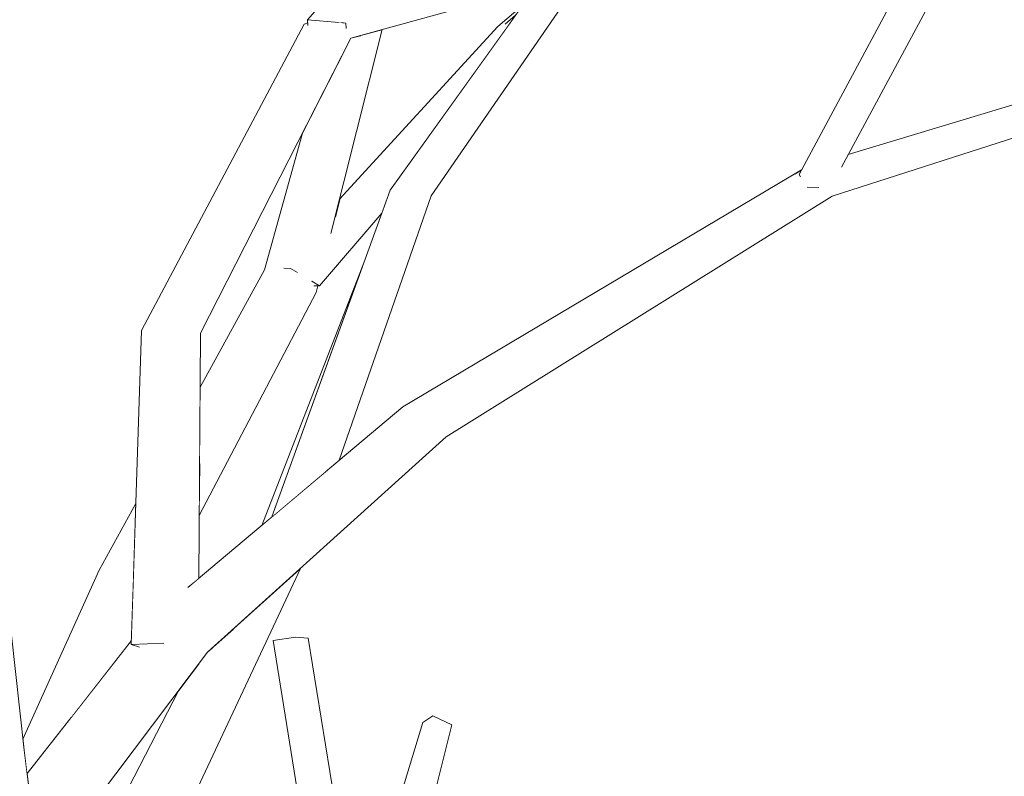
# Model space of a CAD drawing. Extents: x -289599 to -184549, y 66678 to 295474.
# Tile 192 of 256: x -265369 to -265220, y 71905 to 72020. Entities that reach past the tile are written whole.
import ezdxf

# ---------------------------------------------------------------- set-up
doc = ezdxf.new("R2010")
doc.units = 0
doc.header["$MEASUREMENT"] = 0
doc.linetypes.add('Wipeout_Contour', pattern=[1000, 0, -1000])
doc.layers.add('arch drzewa', color=8, linetype='Continuous')
doc.layers.add('arch drzewa_Nr_Pióra__4', color=8, linetype='Continuous', lineweight=9)

msp = doc.modelspace()

# ---------------------------------------------------------------- wipeouts: each hides what was drawn before it
at = {"color": 254, "linetype": 'Wipeout_Contour', "lineweight": 0, "ltscale": 966465.544894}
msp.add_wipeout([(-265316.82, 71982.83), (-265332.23, 71943.14), (-265330.72, 71944.41)], dxfattribs=at).dxf.layer = 'arch drzewa'
at = {"color": 254, "linetype": 'Wipeout_Contour', "lineweight": 0, "ltscale": 2254929.429826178}
msp.add_wipeout([(-265325.23, 71926.05), (-265327.16, 71926.23), (-265318.89, 71875.2), (-265318.38, 71875.83), (-265318.12, 71876.25), (-265317.49, 71873.74), (-265316.74, 71873.67)], dxfattribs=at).dxf.layer = 'arch drzewa'
at = {"color": 254, "linetype": 'Wipeout_Contour', "lineweight": 0, "ltscale": 1288650.811397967}
msp.add_wipeout([(-265356.55, 71889.59), (-265339.44, 71924.86), (-265340.45, 71923.95), (-265341.49, 71922.57)], dxfattribs=at).dxf.layer = 'arch drzewa'
at = {"color": 254, "linetype": 'Wipeout_Contour', "lineweight": 0, "ltscale": 966369.739331}
msp.add_wipeout([(-265309.69, 71888.5), (-265303.5, 71912.94), (-265306.37, 71914.34)], dxfattribs=at).dxf.layer = 'arch drzewa'
at = {"color": 254, "linetype": 'Wipeout_Contour', "lineweight": 0, "ltscale": 1288743.569176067}
msp.add_wipeout([(-265379.82, 71908.69), (-265380.51, 71909.23), (-265366.86, 71827.79), (-265375.5, 71906.45)], dxfattribs=at).dxf.layer = 'arch drzewa'

# ---------------------------------------------------------------- next in the draw order: wipeouts: each hides what was drawn before it
at = {"color": 254, "linetype": 'Wipeout_Contour', "lineweight": 0, "ltscale": 1288594.570088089}
msp.add_wipeout([(-265312.83, 71993.87), (-265322.68, 71951.17), (-265320.52, 71952.99), (-265306.64, 71992.99)], dxfattribs=at).dxf.layer = 'arch drzewa'
at = {"color": 254, "linetype": 'Wipeout_Contour', "lineweight": 0, "ltscale": 1932817.199577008}
msp.add_wipeout([(-265327.16, 71926.23), (-265330.53, 71925.7), (-265322.04, 71873.32), (-265321.67, 71873.38), (-265320.01, 71874.63), (-265318.89, 71875.2)], dxfattribs=at).dxf.layer = 'arch drzewa'
at = {"color": 254, "linetype": 'Wipeout_Contour', "lineweight": 0, "ltscale": 1288663.742512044}
msp.add_wipeout([(-265360.22, 71888.25), (-265356.55, 71889.59), (-265341.49, 71922.57), (-265344.86, 71918.1)], dxfattribs=at).dxf.layer = 'arch drzewa'
at = {"color": 254, "linetype": 'Wipeout_Contour', "lineweight": 0, "ltscale": 966372.402625}
msp.add_wipeout([(-265306.37, 71914.34), (-265311.87, 71892.22), (-265309.69, 71888.5)], dxfattribs=at).dxf.layer = 'arch drzewa'
at = {"color": 254, "linetype": 'Wipeout_Contour', "lineweight": 0, "ltscale": 3221710.14158554}
msp.add_wipeout([(-265380.51, 71909.23), (-265380.54, 71909.26), (-265375.03, 71830.68), (-265369.26, 71828.64), (-265367.65, 71829.54), (-265367.61, 71829.48), (-265367.58, 71829.57), (-265367.59, 71829), (-265367.57, 71828.04), (-265366.86, 71827.79)], dxfattribs=at).dxf.layer = 'arch drzewa'

# ---------------------------------------------------------------- next in the draw order: wipeouts: each hides what was drawn before it
at = {"color": 254, "linetype": 'Wipeout_Contour', "lineweight": 0, "ltscale": 966413.524341}
msp.add_wipeout([(-265306.64, 71992.99), (-265284.53, 72025.1), (-265289.8, 72026)], dxfattribs=at).dxf.layer = 'arch drzewa'
at = {"color": 254, "linetype": 'Wipeout_Contour', "lineweight": 0, "ltscale": 1288609.580952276}
msp.add_wipeout([(-265312.83, 71993.87), (-265330.72, 71944.41), (-265325.6, 71948.72), (-265322.68, 71951.17)], dxfattribs=at).dxf.layer = 'arch drzewa'
at = {"color": 254, "linetype": 'Wipeout_Contour', "lineweight": 0, "ltscale": 966468.373462}
msp.add_wipeout([(-265336.41, 71927.6), (-265349.47, 71887.39), (-265326.34, 71936.7)], dxfattribs=at).dxf.layer = 'arch drzewa'
at = {"color": 254, "linetype": 'Wipeout_Contour', "lineweight": 0, "ltscale": 966377.280142}
msp.add_wipeout([(-265311.87, 71892.22), (-265306.37, 71914.34), (-265307.88, 71913.31)], dxfattribs=at).dxf.layer = 'arch drzewa'
at = {"color": 254, "linetype": 'Wipeout_Contour', "lineweight": 0, "ltscale": 1933094.51166417}
msp.add_wipeout([(-265375.44, 71906.41), (-265358.45, 71831.3), (-265368.18, 71909.14), (-265372.05, 71907.96), (-265374.32, 71905.66), (-265374.67, 71905.92)], dxfattribs=at).dxf.layer = 'arch drzewa'

# ---------------------------------------------------------------- next in the draw order: linework, layer by layer
at = {"layer": 'arch drzewa_Nr_Pióra__4', "linetype": 'Continuous'}
msp.add_line((-265303.5, 71912.94), (-265306.37, 71914.34), dxfattribs=at)

# ---------------------------------------------------------------- next in the draw order: wipeouts: each hides what was drawn before it
at = {"color": 254, "linetype": 'Wipeout_Contour', "lineweight": 0, "ltscale": 966432.531007}
msp.add_wipeout([(-265289.8, 72026), (-265312.83, 71993.87), (-265306.64, 71992.99)], dxfattribs=at).dxf.layer = 'arch drzewa'
at = {"color": 254, "linetype": 'Wipeout_Contour', "lineweight": 0, "ltscale": 966601.571578}
msp.add_wipeout([(-265375.05, 71971.27), (-265381.27, 71970.36), (-265368.18, 71909.14)], dxfattribs=at).dxf.layer = 'arch drzewa'
at = {"color": 254, "linetype": 'Wipeout_Contour', "lineweight": 0, "ltscale": 1288646.029287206}
msp.add_wipeout([(-265356.55, 71889.59), (-265349.47, 71887.39), (-265336.41, 71927.6), (-265339.44, 71924.86)], dxfattribs=at).dxf.layer = 'arch drzewa'
at = {"color": 254, "linetype": 'Wipeout_Contour', "lineweight": 0, "ltscale": 966379.237248}
msp.add_wipeout([(-265307.88, 71913.31), (-265315.25, 71889.26), (-265311.87, 71892.22)], dxfattribs=at).dxf.layer = 'arch drzewa'
at = {"color": 254, "linetype": 'Wipeout_Contour', "lineweight": 0, "ltscale": 1288698.060008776}
msp.add_wipeout([(-265375.44, 71906.41), (-265375.5, 71906.45), (-265366.86, 71827.79), (-265358.45, 71831.3)], dxfattribs=at).dxf.layer = 'arch drzewa'

# ---------------------------------------------------------------- next in the draw order: linework, layer by layer
at = {"layer": 'arch drzewa_Nr_Pióra__4', "linetype": 'Continuous'}
for p, q in [((-265315.25, 71889.26), (-265307.88, 71913.31)), ((-265306.37, 71914.34), (-265307.88, 71913.31)), ((-265309.69, 71888.5), (-265303.5, 71912.94))]:
    msp.add_line(p, q, dxfattribs=at)

# ---------------------------------------------------------------- next in the draw order: wipeouts: each hides what was drawn before it
at = {"color": 254, "linetype": 'Wipeout_Contour', "lineweight": 0, "ltscale": 1933147.207744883}
msp.add_wipeout([(-265381.27, 71970.36), (-265376.24, 71914.49), (-265369.39, 71910.27), (-265369.47, 71910.23), (-265372.05, 71907.96), (-265368.18, 71909.14)], dxfattribs=at).dxf.layer = 'arch drzewa'
at = {"color": 254, "linetype": 'Wipeout_Contour', "lineweight": 0, "ltscale": 1288681.707384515}
msp.add_wipeout([(-265345.95, 71924.52), (-265366.19, 71893.2), (-265365.83, 71890.34), (-265340.45, 71923.95)], dxfattribs=at).dxf.layer = 'arch drzewa'

# ---------------------------------------------------------------- next in the draw order: wipeouts: each hides what was drawn before it
at = {"color": 254, "linetype": 'Wipeout_Contour', "lineweight": 0, "ltscale": 966433.786875}
msp.add_wipeout([(-265340.45, 71923.95), (-265304.38, 71956.54), (-265309.22, 71958.25)], dxfattribs=at).dxf.layer = 'arch drzewa'
at = {"color": 254, "linetype": 'Wipeout_Contour', "lineweight": 0, "ltscale": 966522.803358}
msp.add_wipeout([(-265366.57, 71896.23), (-265366.19, 71893.2), (-265345.95, 71924.52)], dxfattribs=at).dxf.layer = 'arch drzewa'

# ---------------------------------------------------------------- next in the draw order: wipeouts: each hides what was drawn before it
at = {"color": 254, "linetype": 'Wipeout_Contour', "lineweight": 0, "ltscale": 966310.956112}
msp.add_wipeout([(-265304.38, 71956.54), (-265246.02, 71992.96), (-265249.81, 71995.41)], dxfattribs=at).dxf.layer = 'arch drzewa'
at = {"color": 254, "linetype": 'Wipeout_Contour', "lineweight": 0, "ltscale": 2255205.281074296}
msp.add_wipeout([(-265351.91, 71925.11), (-265367.1, 71900.46), (-265366.57, 71896.23), (-265345.95, 71924.52), (-265347.08, 71925.53), (-265347.18, 71925.32), (-265350.75, 71924.71)], dxfattribs=at).dxf.layer = 'arch drzewa'

# ---------------------------------------------------------------- next in the draw order: wipeouts: each hides what was drawn before it
at = {"color": 254, "linetype": 'Wipeout_Contour', "lineweight": 0, "ltscale": 966147.953417}
msp.add_wipeout([(-265246.02, 71992.96), (-265181.99, 72013.46), (-265184.14, 72016.41)], dxfattribs=at).dxf.layer = 'arch drzewa'
at = {"color": 254, "linetype": 'Wipeout_Contour', "lineweight": 0, "ltscale": 966465.251315}
msp.add_wipeout([(-265309.22, 71958.25), (-265345.95, 71924.52), (-265340.45, 71923.95)], dxfattribs=at).dxf.layer = 'arch drzewa'
at = {"color": 254, "linetype": 'Wipeout_Contour', "lineweight": 0, "ltscale": 1610880.501182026}
msp.add_wipeout([(-265351.95, 71925.73), (-265367.74, 71905.62), (-265367.1, 71900.46), (-265351.91, 71925.11), (-265351.97, 71925.13)], dxfattribs=at).dxf.layer = 'arch drzewa'

# ---------------------------------------------------------------- next in the draw order: wipeouts: each hides what was drawn before it
at = {"color": 254, "linetype": 'Wipeout_Contour', "lineweight": 0, "ltscale": 966446.790254}
msp.add_wipeout([(-265345.95, 71924.52), (-265309.22, 71958.25), (-265310.92, 71961.07)], dxfattribs=at).dxf.layer = 'arch drzewa'

# ---------------------------------------------------------------- next in the draw order: wipeouts: each hides what was drawn before it
at = {"color": 254, "linetype": 'Wipeout_Contour', "lineweight": 0, "ltscale": 966362.589575}
msp.add_wipeout([(-265249.81, 71995.41), (-265309.22, 71958.25), (-265304.38, 71956.54)], dxfattribs=at).dxf.layer = 'arch drzewa'
at = {"color": 254, "linetype": 'Wipeout_Contour', "lineweight": 0, "ltscale": 1932970.428977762}
msp.add_wipeout([(-265347.08, 71925.53), (-265345.95, 71924.52), (-265310.92, 71961.07), (-265343.36, 71933.77), (-265344.68, 71927.86), (-265344.94, 71927.67)], dxfattribs=at).dxf.layer = 'arch drzewa'

# ---------------------------------------------------------------- next in the draw order: linework, layer by layer
at = {"layer": 'arch drzewa_Nr_Pióra__4', "linetype": 'Continuous'}
for p, q in [((-265327.16, 71926.23), (-265330.53, 71925.7)), ((-265322.04, 71873.32), (-265330.53, 71925.7)), ((-265325.23, 71926.05), (-265327.16, 71926.23)), ((-265316.74, 71873.67), (-265325.23, 71926.05))]:
    msp.add_line(p, q, dxfattribs=at)

# ---------------------------------------------------------------- next in the draw order: wipeouts: each hides what was drawn before it
at = {"color": 254, "linetype": 'Wipeout_Contour', "lineweight": 0, "ltscale": 1932597.450866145}
msp.add_wipeout([(-265309.22, 71958.25), (-265249.81, 71995.41), (-265249.9, 71996), (-265250.8, 71995.92), (-265251.01, 71996.24), (-265250.68, 71996.85)], dxfattribs=at).dxf.layer = 'arch drzewa'
at = {"color": 254, "linetype": 'Wipeout_Contour', "lineweight": 0, "ltscale": 1288681.280028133}
msp.add_wipeout([(-265344.89, 71972.99), (-265342.47, 71934.53), (-265341.76, 71935.12), (-265341.52, 71972.22)], dxfattribs=at).dxf.layer = 'arch drzewa'

# ---------------------------------------------------------------- next in the draw order: wipeouts: each hides what was drawn before it
at = {"color": 254, "linetype": 'Wipeout_Contour', "lineweight": 0, "ltscale": 966502.81343}
msp.add_wipeout([(-265341.52, 71972.22), (-265318.76, 72016.85), (-265321.96, 72018.78)], dxfattribs=at).dxf.layer = 'arch drzewa'
at = {"color": 254, "linetype": 'Wipeout_Contour', "lineweight": 0, "ltscale": 966208.147987}
msp.add_wipeout([(-265184.14, 72016.41), (-265249.81, 71995.41), (-265246.02, 71992.96)], dxfattribs=at).dxf.layer = 'arch drzewa'
at = {"color": 254, "linetype": 'Wipeout_Contour', "lineweight": 0, "ltscale": 1288463.4545271}
msp.add_wipeout([(-265310.92, 71961.07), (-265309.22, 71958.25), (-265250.68, 71996.85), (-265250.65, 71996.91)], dxfattribs=at).dxf.layer = 'arch drzewa'
at = {"color": 254, "linetype": 'Wipeout_Contour', "lineweight": 0, "ltscale": 1288673.544197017}
msp.add_wipeout([(-265344.89, 71972.99), (-265344.68, 71927.86), (-265343.36, 71933.77), (-265342.47, 71934.53)], dxfattribs=at).dxf.layer = 'arch drzewa'

# ---------------------------------------------------------------- next in the draw order: linework, layer by layer
at = {"layer": 'arch drzewa_Nr_Pióra__4', "linetype": 'Continuous'}
msp.add_line((-265248, 71994.24), (-265249.76, 71994.3), dxfattribs=at)

# ---------------------------------------------------------------- next in the draw order: wipeouts: each hides what was drawn before it
at = {"color": 254, "linetype": 'Wipeout_Contour', "lineweight": 0, "ltscale": 1288574.581996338}
msp.add_wipeout([(-265289.49, 72027.11), (-265318.76, 72016.85), (-265290.83, 72024.56), (-265289.8, 72026)], dxfattribs=at).dxf.layer = 'arch drzewa'
at = {"color": 254, "linetype": 'Wipeout_Contour', "lineweight": 0, "ltscale": 966154.903338}
msp.add_wipeout([(-265249.81, 71995.41), (-265184.14, 72016.41), (-265183.72, 72017.32)], dxfattribs=at).dxf.layer = 'arch drzewa'
at = {"color": 254, "linetype": 'Wipeout_Contour', "lineweight": 0, "ltscale": 1288692.030642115}
msp.add_wipeout([(-265344.89, 71972.99), (-265350.45, 71972.6), (-265344.94, 71927.67), (-265344.68, 71927.86)], dxfattribs=at).dxf.layer = 'arch drzewa'

# ---------------------------------------------------------------- next in the draw order: wipeouts: each hides what was drawn before it
at = {"color": 254, "linetype": 'Wipeout_Contour', "lineweight": 0, "ltscale": 1932471.778465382}
msp.add_wipeout([(-265248.97, 71995.78), (-265249.9, 71996), (-265249.81, 71995.41), (-265183.72, 72017.32), (-265243.56, 71999.22), (-265244.55, 71997.36)], dxfattribs=at).dxf.layer = 'arch drzewa'
at = {"color": 254, "linetype": 'Wipeout_Contour', "lineweight": 0, "ltscale": 1610855.241249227}
msp.add_wipeout([(-265351.97, 71925.13), (-265347.18, 71925.32), (-265347.08, 71925.53), (-265344.94, 71927.67), (-265350.45, 71972.6)], dxfattribs=at).dxf.layer = 'arch drzewa'

# ---------------------------------------------------------------- next in the draw order: wipeouts: each hides what was drawn before it
at = {"color": 254, "linetype": 'Wipeout_Contour', "lineweight": 0, "ltscale": 1932518.480984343}
msp.add_wipeout([(-265225.29, 72044.15), (-265251.01, 71996.24), (-265250.8, 71995.92), (-265249.9, 71996), (-265248.97, 71995.78), (-265224.05, 72042.21)], dxfattribs=at).dxf.layer = 'arch drzewa'
at = {"color": 254, "linetype": 'Wipeout_Contour', "lineweight": 0, "ltscale": 966516.394699}
msp.add_wipeout([(-265321.96, 72018.78), (-265344.89, 71972.99), (-265341.52, 71972.22)], dxfattribs=at).dxf.layer = 'arch drzewa'
at = {"color": 254, "linetype": 'Wipeout_Contour', "lineweight": 0, "ltscale": 966510.34526}
msp.add_wipeout([(-265347.18, 71925.32), (-265351.97, 71925.13), (-265350.75, 71924.71)], dxfattribs=at).dxf.layer = 'arch drzewa'

# ---------------------------------------------------------------- next in the draw order: linework, layer by layer
at = {"layer": 'arch drzewa_Nr_Pióra__4', "linetype": 'Continuous'}
for p, q in [((-265250.77, 71995.88), (-265251.01, 71996.24)), ((-265251.01, 71996.24), (-265250.95, 71996.24)), ((-265349.47, 71887.39), (-265326.34, 71936.7))]:
    msp.add_line(p, q, dxfattribs=at)

# ---------------------------------------------------------------- next in the draw order: wipeouts: each hides what was drawn before it
at = {"color": 254, "linetype": 'Wipeout_Contour', "lineweight": 0, "ltscale": 1288326.329403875}
msp.add_wipeout([(-265224.05, 72042.21), (-265248.97, 71995.78), (-265244.55, 71997.36), (-265220.54, 72042.09)], dxfattribs=at).dxf.layer = 'arch drzewa'
at = {"color": 254, "linetype": 'Wipeout_Contour', "lineweight": 0, "ltscale": 2255192.73582391}
msp.add_wipeout([(-265344.89, 71972.99), (-265321.96, 72018.78), (-265324.88, 72018.93), (-265325.26, 72018.84), (-265325.27, 72018.9), (-265325.27, 72018.95), (-265325.86, 72018.98)], dxfattribs=at).dxf.layer = 'arch drzewa'
at = {"color": 254, "linetype": 'Wipeout_Contour', "lineweight": 0, "ltscale": 1288705.142097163}
msp.add_wipeout([(-265356.84, 71936.36), (-265361.18, 71913.97), (-265351.95, 71925.73), (-265351.63, 71935.64)], dxfattribs=at).dxf.layer = 'arch drzewa'

# ---------------------------------------------------------------- next in the draw order: linework, layer by layer
at = {"layer": 'arch drzewa_Nr_Pióra__4', "linetype": 'Continuous'}
for p, q in [((-265251.01, 71996.24), (-265225.29, 72044.15)), ((-265244.57, 71997.32), (-265220.54, 72042.09)), ((-265243.56, 71999.22), (-265183.72, 72017.32)), ((-265246.02, 71992.96), (-265181.99, 72013.46)), ((-265347.05, 71925.33), (-265351.97, 71925.13)), ((-265351.97, 71925.13), (-265350.72, 71924.69))]:
    msp.add_line(p, q, dxfattribs=at)

# ---------------------------------------------------------------- next in the draw order: wipeouts: each hides what was drawn before it
at = {"color": 254, "linetype": 'Wipeout_Contour', "lineweight": 0, "ltscale": 966440.157082}
msp.add_wipeout([(-265288.96, 72029.02), (-265321.96, 72018.78), (-265289.15, 72028.31)], dxfattribs=at).dxf.layer = 'arch drzewa'
at = {"color": 254, "linetype": 'Wipeout_Contour', "lineweight": 0, "ltscale": 966529.044512}
msp.add_wipeout([(-265325.86, 72018.98), (-265350.45, 71972.6), (-265344.89, 71972.99)], dxfattribs=at).dxf.layer = 'arch drzewa'
at = {"color": 254, "linetype": 'Wipeout_Contour', "lineweight": 0, "ltscale": 1610907.95355319}
msp.add_wipeout([(-265368.36, 71910.81), (-265368.18, 71909.14), (-265367.74, 71905.62), (-265361.18, 71913.97), (-265356.84, 71936.36)], dxfattribs=at).dxf.layer = 'arch drzewa'

# ---------------------------------------------------------------- next in the draw order: linework, layer by layer
at = {"layer": 'arch drzewa_Nr_Pióra__4', "linetype": 'Continuous'}
for p, q in [((-265368.18, 71909.14), (-265375.05, 71971.27)), ((-265367.74, 71905.62), (-265351.95, 71925.73)), ((-265365.83, 71890.34), (-265340.45, 71923.95)), ((-265360.22, 71888.25), (-265344.86, 71918.1)), ((-265358.45, 71831.3), (-265368.18, 71909.14))]:
    msp.add_line(p, q, dxfattribs=at)

# ---------------------------------------------------------------- next in the draw order: wipeouts: each hides what was drawn before it
at = {"color": 254, "linetype": 'Wipeout_Contour', "lineweight": 0, "ltscale": 966509.234108}
msp.add_wipeout([(-265325.86, 72018.98), (-265325.27, 72018.95), (-265325.29, 72019.15)], dxfattribs=at).dxf.layer = 'arch drzewa'
at = {"color": 254, "linetype": 'Wipeout_Contour', "lineweight": 0, "ltscale": 2577289.89091431}
msp.add_wipeout([(-265341.69, 71945.78), (-265341.7, 71944.61), (-265324.03, 71978.36), (-265324.15, 71979.38), (-265324.35, 71979.38), (-265324.68, 71980.07), (-265324.34, 71980.94), (-265324.46, 71982.01)], dxfattribs=at).dxf.layer = 'arch drzewa'
at = {"color": 254, "linetype": 'Wipeout_Contour', "lineweight": 0, "ltscale": 966531.075598}
msp.add_wipeout([(-265356.84, 71936.36), (-265351.63, 71935.64), (-265351.28, 71946.44)], dxfattribs=at).dxf.layer = 'arch drzewa'

# ---------------------------------------------------------------- next in the draw order: linework, layer by layer
at = {"layer": 'arch drzewa_Nr_Pióra__4', "linetype": 'Continuous'}
for p, q in [((-265351.97, 71925.13), (-265350.45, 71972.6)), ((-265356.84, 71936.36), (-265351.28, 71946.44)), ((-265368.36, 71910.81), (-265356.84, 71936.36))]:
    msp.add_line(p, q, dxfattribs=at)

# ---------------------------------------------------------------- next in the draw order: wipeouts: each hides what was drawn before it
at = {"color": 254, "linetype": 'Wipeout_Contour', "lineweight": 0, "ltscale": 2577261.078497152}
msp.add_wipeout([(-265320.76, 72019.24), (-265324.88, 72018.93), (-265321.96, 72018.78), (-265288.96, 72029.02), (-265288.83, 72029.47), (-265316.62, 72021.6), (-265319.13, 72019.67), (-265319.21, 72019.65)], dxfattribs=at).dxf.layer = 'arch drzewa'
at = {"color": 254, "linetype": 'Wipeout_Contour', "lineweight": 0, "ltscale": 966493.659577}
msp.add_wipeout([(-265341.69, 71945.78), (-265324.46, 71982.01), (-265341.69, 71946.67)], dxfattribs=at).dxf.layer = 'arch drzewa'

# ---------------------------------------------------------------- next in the draw order: wipeouts: each hides what was drawn before it
at = {"color": 254, "linetype": 'Wipeout_Contour', "lineweight": 0, "ltscale": 966491.155848}
msp.add_wipeout([(-265319.56, 72019.13), (-265319.5, 72018.47), (-265319.31, 72019.44)], dxfattribs=at).dxf.layer = 'arch drzewa'
at = {"color": 254, "linetype": 'Wipeout_Contour', "lineweight": 0, "ltscale": 2255149.85007279}
msp.add_wipeout([(-265341.65, 71952.19), (-265341.69, 71946.67), (-265324.46, 71982.01), (-265326.42, 71981.95), (-265326.93, 71981.42), (-265328.48, 71981.89), (-265331.81, 71981.78)], dxfattribs=at).dxf.layer = 'arch drzewa'

# ---------------------------------------------------------------- next in the draw order: wipeouts: each hides what was drawn before it
at = {"color": 254, "linetype": 'Wipeout_Contour', "lineweight": 0, "ltscale": 966491.843033}
msp.add_wipeout([(-265319.37, 72019.42), (-265319.56, 72019.13), (-265319.31, 72019.44)], dxfattribs=at).dxf.layer = 'arch drzewa'
at = {"color": 254, "linetype": 'Wipeout_Contour', "lineweight": 0, "ltscale": 966506.54684}
msp.add_wipeout([(-265341.65, 71952.19), (-265331.81, 71981.78), (-265341.57, 71964.07)], dxfattribs=at).dxf.layer = 'arch drzewa'
at = {"color": 254, "linetype": 'Wipeout_Contour', "lineweight": 0, "ltscale": 966474.971278}
msp.add_wipeout([(-265324.03, 71978.36), (-265323.78, 71979.36), (-265323.86, 71979.37)], dxfattribs=at).dxf.layer = 'arch drzewa'

# ---------------------------------------------------------------- next in the draw order: linework, layer by layer
at = {"layer": 'arch drzewa_Nr_Pióra__4', "linetype": 'Continuous'}
for p, q in [((-265341.76, 71935.12), (-265341.52, 71972.22)), ((-265343.41, 71933.74), (-265310.92, 71961.07)), ((-265340.45, 71923.95), (-265304.38, 71956.54))]:
    msp.add_line(p, q, dxfattribs=at)

# ---------------------------------------------------------------- next in the draw order: wipeouts: each hides what was drawn before it
at = {"color": 254, "linetype": 'Wipeout_Contour', "lineweight": 0, "ltscale": 1288649.278965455}
msp.add_wipeout([(-265299.17, 72049.48), (-265325.33, 72019.63), (-265320.76, 72019.24), (-265319.21, 72019.65)], dxfattribs=at).dxf.layer = 'arch drzewa'
at = {"color": 254, "linetype": 'Wipeout_Contour', "lineweight": 0, "ltscale": 966475.046258}
msp.add_wipeout([(-265324.15, 71979.38), (-265324.03, 71978.36), (-265323.86, 71979.37)], dxfattribs=at).dxf.layer = 'arch drzewa'

# ---------------------------------------------------------------- next in the draw order: linework, layer by layer
at = {"layer": 'arch drzewa_Nr_Pióra__4', "linetype": 'Continuous'}
msp.add_line((-265341.7, 71944.61), (-265324.03, 71978.36), dxfattribs=at)

# ---------------------------------------------------------------- next in the draw order: wipeouts: each hides what was drawn before it
at = {"color": 254, "linetype": 'Wipeout_Contour', "lineweight": 0, "ltscale": 966492.369883}
msp.add_wipeout([(-265320.14, 72019.18), (-265319.56, 72019.13), (-265319.37, 72019.42)], dxfattribs=at).dxf.layer = 'arch drzewa'

# ---------------------------------------------------------------- next in the draw order: wipeouts: each hides what was drawn before it
at = {"color": 254, "linetype": 'Wipeout_Contour', "lineweight": 0, "ltscale": 1288672.176082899}
msp.add_wipeout([(-265320.76, 72019.24), (-265325.33, 72019.63), (-265325.26, 72018.84), (-265324.88, 72018.93)], dxfattribs=at).dxf.layer = 'arch drzewa'

# ---------------------------------------------------------------- next in the draw order: wipeouts: each hides what was drawn before it
at = {"color": 254, "linetype": 'Wipeout_Contour', "lineweight": 0, "ltscale": 966492.605149}
msp.add_wipeout([(-265320.14, 72019.18), (-265319.5, 72018.47), (-265319.56, 72019.13)], dxfattribs=at).dxf.layer = 'arch drzewa'

# ---------------------------------------------------------------- next in the draw order: wipeouts: each hides what was drawn before it
at = {"color": 254, "linetype": 'Wipeout_Contour', "lineweight": 0, "ltscale": 1288636.242077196}
msp.add_wipeout([(-265322.76, 71985.62), (-265321.74, 71987.5), (-265314.03, 72018.15), (-265317.22, 72017.27)], dxfattribs=at).dxf.layer = 'arch drzewa'

# ---------------------------------------------------------------- next in the draw order: wipeouts: each hides what was drawn before it
at = {"color": 254, "linetype": 'Wipeout_Contour', "lineweight": 0, "ltscale": 1288637.632920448}
msp.add_wipeout([(-265324.46, 71982.01), (-265324.34, 71980.94), (-265322.76, 71985.62), (-265317.22, 72017.27)], dxfattribs=at).dxf.layer = 'arch drzewa'

# ---------------------------------------------------------------- next in the draw order: wipeouts: each hides what was drawn before it
at = {"color": 254, "linetype": 'Wipeout_Contour', "lineweight": 0, "ltscale": 1288647.769772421}
msp.add_wipeout([(-265322.09, 72010.31), (-265324.46, 71982.01), (-265317.22, 72017.27), (-265318.76, 72016.85)], dxfattribs=at).dxf.layer = 'arch drzewa'

# ---------------------------------------------------------------- next in the draw order: wipeouts: each hides what was drawn before it
at = {"color": 254, "linetype": 'Wipeout_Contour', "lineweight": 0, "ltscale": 2899468.539931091}
msp.add_wipeout([(-265331.81, 71981.78), (-265328.48, 71981.89), (-265328.85, 71982.03), (-265326.88, 71983.21), (-265326.76, 71983.32), (-265326.42, 71981.95), (-265324.46, 71982.01), (-265322.09, 72010.31), (-265326.08, 72002.49)], dxfattribs=at).dxf.layer = 'arch drzewa'

# ---------------------------------------------------------------- next in the draw order: linework, layer by layer
at = {"layer": 'arch drzewa_Nr_Pióra__4', "linetype": 'Continuous'}
msp.add_line((-265341.57, 71964.07), (-265331.81, 71981.78), dxfattribs=at)

# ---------------------------------------------------------------- next in the draw order: wipeouts: each hides what was drawn before it
at = {"color": 254, "linetype": 'Wipeout_Contour', "lineweight": 0, "ltscale": 1610741.343544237}
msp.add_wipeout([(-265323.5, 71979.36), (-265314.1, 71990.36), (-265312.83, 71993.87), (-265295.02, 72018.72), (-265295.44, 72018.96)], dxfattribs=at).dxf.layer = 'arch drzewa'
at = {"color": 254, "linetype": 'Wipeout_Contour', "lineweight": 0, "ltscale": 1288648.354126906}
msp.add_wipeout([(-265327.91, 71982.01), (-265326.93, 71981.42), (-265326.42, 71981.95), (-265326.76, 71983.32)], dxfattribs=at).dxf.layer = 'arch drzewa'

# ---------------------------------------------------------------- next in the draw order: wipeouts: each hides what was drawn before it
at = {"color": 254, "linetype": 'Wipeout_Contour', "lineweight": 0, "ltscale": 2255089.432967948}
msp.add_wipeout([(-265324.68, 71980.07), (-265323.5, 71979.36), (-265295.44, 72018.96), (-265321.2, 71989.64), (-265321.74, 71987.5), (-265322.76, 71985.62), (-265324.34, 71980.94)], dxfattribs=at).dxf.layer = 'arch drzewa'
at = {"color": 254, "linetype": 'Wipeout_Contour', "lineweight": 0, "ltscale": 966487.530297}
msp.add_wipeout([(-265326.88, 71983.21), (-265327.91, 71982.01), (-265326.76, 71983.32)], dxfattribs=at).dxf.layer = 'arch drzewa'

# ---------------------------------------------------------------- next in the draw order: linework, layer by layer
at = {"layer": 'arch drzewa_Nr_Pióra__4', "linetype": 'Continuous'}
for p, q in [((-265325.86, 72018.98), (-265325.29, 72019.15)), ((-265325.33, 72019.63), (-265325.26, 72018.78))]:
    msp.add_line(p, q, dxfattribs=at)

# ---------------------------------------------------------------- next in the draw order: wipeouts: each hides what was drawn before it
at = {"color": 254, "linetype": 'Wipeout_Contour', "lineweight": 0, "ltscale": 1288598.40370147}
msp.add_wipeout([(-265321.2, 71989.64), (-265295.44, 72018.96), (-265296.55, 72018.63), (-265321.13, 71989.93)], dxfattribs=at).dxf.layer = 'arch drzewa'
at = {"color": 254, "linetype": 'Wipeout_Contour', "lineweight": 0, "ltscale": 966488.618567}
msp.add_wipeout([(-265328.85, 71982.03), (-265327.91, 71982.01), (-265326.88, 71983.21)], dxfattribs=at).dxf.layer = 'arch drzewa'
at = {"color": 254, "linetype": 'Wipeout_Contour', "lineweight": 0, "ltscale": 966475.584222}
msp.add_wipeout([(-265324.35, 71979.38), (-265323.5, 71979.36), (-265324.68, 71980.07)], dxfattribs=at).dxf.layer = 'arch drzewa'

# ---------------------------------------------------------------- next in the draw order: linework, layer by layer
at = {"layer": 'arch drzewa_Nr_Pióra__4', "linetype": 'Continuous'}
for p, q in [((-265325.33, 72019.63), (-265299.17, 72049.48)), ((-265323.5, 71979.36), (-265324.71, 71980.09)), ((-265324.37, 71979.38), (-265323.5, 71979.36)), ((-265324.03, 71978.36), (-265323.78, 71979.36))]:
    msp.add_line(p, q, dxfattribs=at)

# ---------------------------------------------------------------- next in the draw order: wipeouts: each hides what was drawn before it
at = {"color": 254, "linetype": 'Wipeout_Contour', "lineweight": 0, "ltscale": 966419.523337}
msp.add_wipeout([(-265295.44, 72018.96), (-265295.02, 72018.72), (-265293.86, 72020.34)], dxfattribs=at).dxf.layer = 'arch drzewa'
at = {"color": 254, "linetype": 'Wipeout_Contour', "lineweight": 0, "ltscale": 966457.395128}
msp.add_wipeout([(-265320.48, 71992.51), (-265321.13, 71989.93), (-265296.55, 72018.63)], dxfattribs=at).dxf.layer = 'arch drzewa'
at = {"color": 254, "linetype": 'Wipeout_Contour', "lineweight": 0, "ltscale": 1288651.60277859}
msp.add_wipeout([(-265328.85, 71982.03), (-265328.48, 71981.89), (-265326.93, 71981.42), (-265327.91, 71982.01)], dxfattribs=at).dxf.layer = 'arch drzewa'

# ---------------------------------------------------------------- next in the draw order: linework, layer by layer
at = {"layer": 'arch drzewa_Nr_Pióra__4', "linetype": 'Continuous'}
for p, q in [((-265350.45, 71972.6), (-265325.86, 72018.98)), ((-265320.54, 72019.22), (-265325.33, 72019.63)), ((-265319.56, 72019.13), (-265320.29, 72019.2)), ((-265319.48, 72018.3), (-265319.56, 72019.13)), ((-265321.79, 71987.27), (-265314.03, 72018.15)), ((-265341.52, 71972.22), (-265318.76, 72016.85)), ((-265331.81, 71981.78), (-265326.08, 72002.49)), ((-265310.92, 71961.07), (-265250.65, 71996.91)), ((-265330.72, 71944.41), (-265312.83, 71993.87)), ((-265320.52, 71952.99), (-265306.64, 71992.99)), ((-265304.38, 71956.54), (-265246.02, 71992.96)), ((-265323.5, 71979.36), (-265314.1, 71990.36)), ((-265332.23, 71943.14), (-265316.82, 71982.83)), ((-265327.91, 71982.01), (-265328.93, 71982.04)), ((-265326.85, 71981.37), (-265327.91, 71982.01))]:
    msp.add_line(p, q, dxfattribs=at)

# ---------------------------------------------------------------- next in the draw order: wipeouts: each hides what was drawn before it
at = {"color": 254, "linetype": 'Wipeout_Contour', "lineweight": 0, "ltscale": 1288559.886189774}
msp.add_wipeout([(-265292.82, 72021.79), (-265296.55, 72018.63), (-265295.44, 72018.96), (-265293.86, 72020.34)], dxfattribs=at).dxf.layer = 'arch drzewa'

# ---------------------------------------------------------------- next in the draw order: linework, layer by layer
at = {"layer": 'arch drzewa_Nr_Pióra__4', "linetype": 'Continuous'}
for p, q in [((-265312.83, 71993.87), (-265289.8, 72026)), ((-265306.64, 71992.99), (-265284.53, 72025.1)), ((-265318.76, 72016.85), (-265290.83, 72024.56)), ((-265296.55, 72018.63), (-265292.82, 72021.79)), ((-265295.44, 72018.96), (-265293.86, 72020.34)), ((-265320.48, 71992.51), (-265296.55, 72018.63))]:
    msp.add_line(p, q, dxfattribs=at)

doc.saveas('drawing.dxf')
